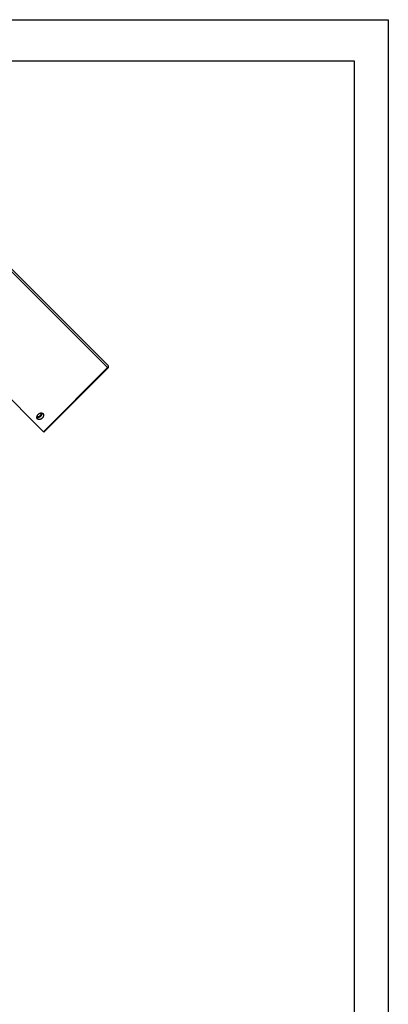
# Model space of a CAD drawing. Extents: x -336 to 855, y -4279 to -3403.
# Tile 19 of 19: x 746 to 853, y -3691 to -3403. Entities that reach past the tile are written whole.
import ezdxf

# ---------------------------------------------------------------- set-up
doc = ezdxf.new("R2010")
doc.units = 0
doc.header["$LTSCALE"] = 25.4
doc.linetypes.add('DASHEDBIDOT', pattern=[12.4, 3, -3, 0.2, -3, 0.2, -3])
doc.layers.get('0').update_dxf_attribs({"linetype": 'CONTINUOUS'})
doc.layers.add('Layer0000', color=7, linetype='CONTINUOUS', lineweight=25)

# ---------------------------------------------------------------- blocks, each defined once
blk = doc.blocks.new('ata-Border-A0-002')
at = {"color": 253, "ltscale": 0.5}
for p, q in [((0, 841), (1189, 841)), ((1189, 841), (1189, 0))]:
    blk.add_line(p, q, dxfattribs=at)
for p, q in [((10, 829), (1179, 829)), ((1179, 829), (1179, 12))]:
    blk.add_line(p, q)

msp = doc.modelspace()

# ---------------------------------------------------------------- linework, layer by layer
at = {"layer": 'Layer0000', "color": 7, "linetype": 'Continuous', "lineweight": 25}
for p, q in [((728.0222111, -3461.031438), (771.5222111, -3504.531438)), ((709.180328, -3480.3733211), (752.680328, -3523.8733211)), ((771.5222111, -3505.2385448), (752.7838814, -3523.9768745)), ((752.680328, -3523.8733211), (752.7838814, -3523.9768745))]:
    msp.add_line(p, q, dxfattribs=at)
at = {"layer": 'Layer0000', "color": 251, "linetype": 'DASHEDBIDOT', "lineweight": 18}
for p, q in [((727.9186577, -3461.6349914), (771.4186577, -3505.1349914)), ((771.4186577, -3505.1349914), (752.680328, -3523.8733211)), ((771.4186577, -3505.1349914), (771.5222111, -3505.2385448))]:
    msp.add_line(p, q, dxfattribs=at)
at = {"layer": 'Layer0000', "color": 7, "linetype": 'Continuous', "lineweight": 25}
msp.add_arc((771.1686577, -3504.8849914), 0.5, 314.995814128, 44.999583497, dxfattribs=at)
at = {"layer": 'Layer0000', "color": 251, "linetype": 'DASHEDBIDOT', "lineweight": 18}
msp.add_rational_spline([(771.5222111, -3504.531438), (771.7722111, -3504.781438), (771.4186577, -3505.1349914)], [1, 0.707106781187, 1], degree=2, dxfattribs=at)
at = {"layer": 'Layer0000', "color": 7, "linetype": 'Continuous', "lineweight": 25}
for points, weights, knots in [([(750.9025999, -3520.1510493), (750.3400999, -3519.5885493), (751.135595, -3518.7930542), (751.9310901, -3517.997559), (752.4935901, -3518.560059)], [1, 0.707106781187, 1, 0.707106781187, 1], [0.25, 0.25, 0.25, 0.5, 0.5, 0.75, 0.75, 0.75]), ([(751.8664549, -3518.3946942), (752.0617361, -3518.8169131), (751.610595, -3519.2680542), (751.1594539, -3519.7191953), (750.737235, -3519.5239141)], [0.916703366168, 0.757386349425, 1, 0.757386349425, 0.916703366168], [0.54291629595, 0.54291629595, 0.54291629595, 0.75, 0.75, 0.95708370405, 0.95708370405, 0.95708370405])]:
    msp.add_rational_spline(points, weights, degree=2, knots=knots, dxfattribs=at)
for points, weights in [([(752.1607046, -3518.3929445), (752.2539401, -3518.924709), (751.760595, -3519.4180542)], [0.876472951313, 0.795618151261, 1]), ([(752.4935901, -3518.560059), (753.0560901, -3519.122559), (752.260595, -3519.9180542)], [1, 0.707106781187, 1]), ([(751.760595, -3519.4180542), (751.2672498, -3519.9113993), (750.7354853, -3519.8181638)], [1, 0.795618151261, 0.876472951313]), ([(752.260595, -3519.9180542), (751.4650999, -3520.7135493), (750.9025999, -3520.1510493)], [1, 0.707106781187, 1])]:
    msp.add_rational_spline(points, weights, degree=2, dxfattribs=at)

# ---------------------------------------------------------------- block references
msp.add_blockref('ata-Border-A0-002', (-335.5170961, -4244.367403))

doc.saveas('drawing.dxf')
